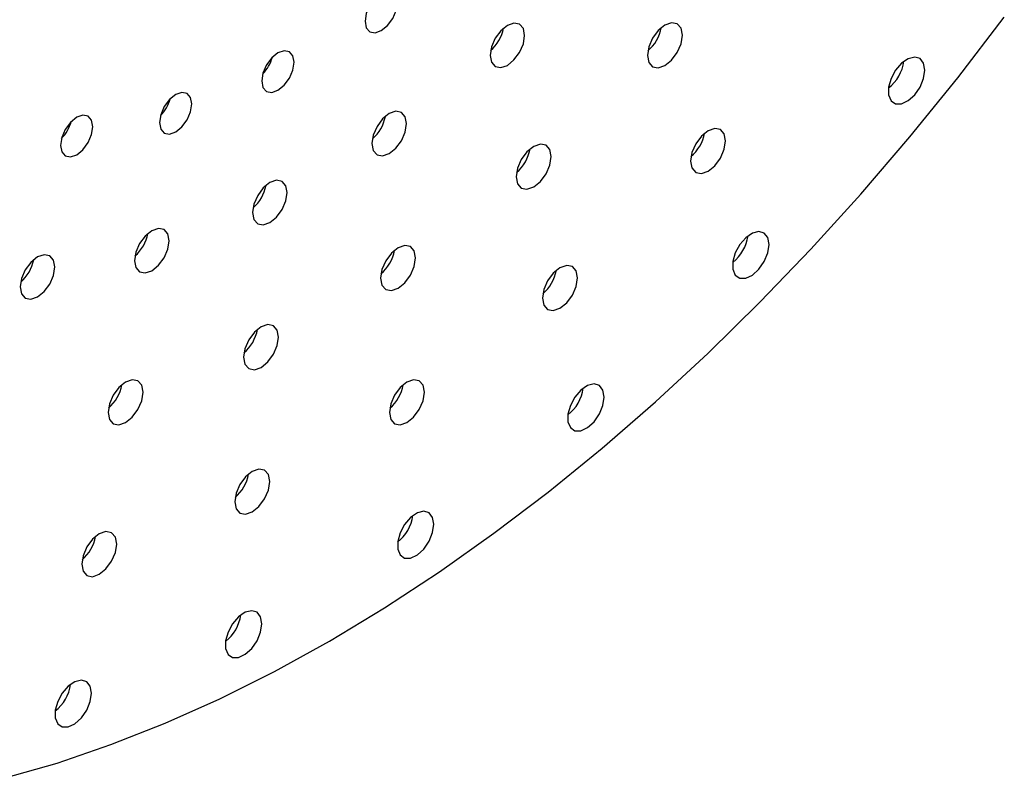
# Paper-space layout '_Isométrica' of a CAD drawing. Header units: inches. Extents: x -1.9 to 6.5, y -6.7 to 4.2.
# Tile 2 of 8: x 1.3 to 4.6, y -6.6 to -4. Entities that reach past the tile are written whole.
import ezdxf

# ---------------------------------------------------------------- set-up
doc = ezdxf.new("R2010")
doc.units = ezdxf.units.IN
doc.header["$MEASUREMENT"] = 0

psp = doc.layouts.new('_Isométrica')

# ---------------------------------------------------------------- linework, layer by layer
at = {"color": 7, "linetype": 'Continuous', "lineweight": 25, "flags": 128}
for points in [[(2.5593, -3.919), (2.5551, -3.8971), (2.5432, -3.8833), (2.5253, -3.8799), (2.5042, -3.8872), (2.4831, -3.9042), (2.4652, -3.9284), (2.4532, -3.9559), (2.4491, -3.9827), (2.4532, -4.0046), (2.4652, -4.0184), (2.4831, -4.0219), (2.5042, -4.0145), (2.5253, -3.9975), (2.5432, -3.9734), (2.5551, -3.9458), (2.5593, -3.919)], [(1.2172, -6.5623), (1.3989, -6.5103), (1.5825, -6.4477), (1.7675, -6.3747), (1.9537, -6.2915), (2.1407, -6.1981), (2.328, -6.0948), (2.5154, -5.9818), (2.7023, -5.8593), (2.8885, -5.7276), (3.0736, -5.5869), (3.2572, -5.4375), (3.4389, -5.2798), (3.6183, -5.1139), (3.7952, -4.9404), (3.9691, -4.7594), (4.1397, -4.5715), (4.3066, -4.3768), (4.4696, -4.176), (4.6283, -3.9693)], [(2.993, -4.0308), (2.9886, -4.0073), (2.9758, -3.9926), (2.9566, -3.9888), (2.934, -3.9967), (2.9115, -4.0149), (2.8923, -4.0407), (2.8795, -4.0702), (2.875, -4.0989), (2.8795, -4.1224), (2.8923, -4.1371), (2.9115, -4.1408), (2.934, -4.133), (2.9566, -4.1147), (2.9758, -4.0889), (2.9886, -4.0594), (2.993, -4.0308)], [(3.5308, -4.0301), (3.5262, -4.0063), (3.5133, -3.9914), (3.494, -3.9877), (3.4711, -3.9956), (3.4483, -4.014), (3.4289, -4.0402), (3.416, -4.07), (3.4115, -4.099), (3.416, -4.1227), (3.4289, -4.1376), (3.4483, -4.1413), (3.4711, -4.1334), (3.494, -4.115), (3.5133, -4.0889), (3.5262, -4.0591), (3.5308, -4.0301)], [(2.207, -4.1224), (2.2028, -4.1005), (2.1909, -4.0867), (2.173, -4.0833), (2.1519, -4.0906), (2.1308, -4.1076), (2.1129, -4.1317), (2.1009, -4.1593), (2.0967, -4.1861), (2.1009, -4.208), (2.1129, -4.2218), (2.1308, -4.2253), (2.1519, -4.2179), (2.173, -4.2009), (2.1909, -4.1768), (2.2028, -4.1492), (2.207, -4.1224)], [(4.3574, -4.1492), (4.3532, -4.1256), (4.3412, -4.1101), (4.3229, -4.1048), (4.3009, -4.1102), (4.2782, -4.1258), (4.2577, -4.1494), (4.2423, -4.1778), (4.234, -4.2072), (4.234, -4.2336), (4.2423, -4.2535), (4.2577, -4.2641), (4.2782, -4.264), (4.3009, -4.2533), (4.3229, -4.2334), (4.3412, -4.207), (4.3532, -4.1776), (4.3574, -4.1492)], [(1.8584, -4.2644), (1.8542, -4.2425), (1.8423, -4.2287), (1.8244, -4.2252), (1.8033, -4.2326), (1.7822, -4.2496), (1.7643, -4.2737), (1.7523, -4.3013), (1.7481, -4.3281), (1.7523, -4.35), (1.7643, -4.3638), (1.7822, -4.3673), (1.8033, -4.3599), (1.8244, -4.3429), (1.8423, -4.3188), (1.8542, -4.2912), (1.8584, -4.2644)], [(2.5905, -4.3316), (2.586, -4.3081), (2.5732, -4.2934), (2.5541, -4.2896), (2.5315, -4.2975), (2.5089, -4.3157), (2.4898, -4.3415), (2.477, -4.371), (2.4725, -4.3997), (2.477, -4.4232), (2.4898, -4.4379), (2.5089, -4.4416), (2.5315, -4.4338), (2.5541, -4.4155), (2.5732, -4.3897), (2.586, -4.3602), (2.5905, -4.3316)], [(1.521, -4.342), (1.5168, -4.32), (1.5049, -4.3063), (1.487, -4.3028), (1.4659, -4.3101), (1.4448, -4.3272), (1.4269, -4.3513), (1.415, -4.3788), (1.4108, -4.4056), (1.415, -4.4276), (1.4269, -4.4413), (1.4448, -4.4448), (1.4659, -4.4375), (1.487, -4.4205), (1.5049, -4.3963), (1.5168, -4.3688), (1.521, -4.342)], [(3.6782, -4.3901), (3.6737, -4.3663), (3.6607, -4.3514), (3.6414, -4.3477), (3.6185, -4.3556), (3.5957, -4.374), (3.5764, -4.4002), (3.5634, -4.43), (3.5589, -4.459), (3.5634, -4.4827), (3.5764, -4.4976), (3.5957, -4.5013), (3.6185, -4.4934), (3.6414, -4.475), (3.6607, -4.4489), (3.6737, -4.4191), (3.6782, -4.3901)], [(3.0834, -4.4437), (3.0789, -4.42), (3.066, -4.4051), (3.0466, -4.4013), (3.0238, -4.4093), (3.0009, -4.4277), (2.9816, -4.4538), (2.9687, -4.4836), (2.9641, -4.5126), (2.9687, -4.5364), (2.9816, -4.5512), (3.0009, -4.555), (3.0238, -4.5471), (3.0466, -4.5286), (3.066, -4.5025), (3.0789, -4.4727), (3.0834, -4.4437)], [(2.1836, -4.5665), (2.1791, -4.543), (2.1663, -4.5283), (2.1472, -4.5245), (2.1246, -4.5324), (2.102, -4.5506), (2.0829, -4.5764), (2.0701, -4.6059), (2.0656, -4.6346), (2.0701, -4.6581), (2.0829, -4.6728), (2.102, -4.6765), (2.1246, -4.6687), (2.1472, -4.6504), (2.1663, -4.6246), (2.1791, -4.5951), (2.1836, -4.5665)], [(1.781, -4.7304), (1.7765, -4.707), (1.7637, -4.6922), (1.7446, -4.6885), (1.722, -4.6964), (1.6994, -4.7146), (1.6803, -4.7404), (1.6675, -4.7699), (1.663, -4.7986), (1.6675, -4.8221), (1.6803, -4.8368), (1.6994, -4.8405), (1.722, -4.8326), (1.7446, -4.8144), (1.7637, -4.7886), (1.7765, -4.7591), (1.781, -4.7304)], [(3.8261, -4.7435), (3.8219, -4.72), (3.8099, -4.7045), (3.7916, -4.6991), (3.7696, -4.7046), (3.7469, -4.7202), (3.7264, -4.7437), (3.711, -4.7721), (3.7027, -4.8015), (3.7027, -4.8279), (3.711, -4.8478), (3.7264, -4.8584), (3.7469, -4.8584), (3.7696, -4.8477), (3.7916, -4.8277), (3.8099, -4.8013), (3.8219, -4.7719), (3.8261, -4.7435)], [(2.6213, -4.7891), (2.6167, -4.7653), (2.6038, -4.7505), (2.5844, -4.7467), (2.5616, -4.7546), (2.5388, -4.7731), (2.5194, -4.7992), (2.5065, -4.829), (2.5019, -4.858), (2.5065, -4.8817), (2.5194, -4.8966), (2.5388, -4.9004), (2.5616, -4.8924), (2.5844, -4.874), (2.6038, -4.8479), (2.6167, -4.8181), (2.6213, -4.7891)], [(1.3914, -4.82), (1.3869, -4.7965), (1.3741, -4.7818), (1.3549, -4.7781), (1.3324, -4.7859), (1.3098, -4.8042), (1.2906, -4.83), (1.2778, -4.8595), (1.2734, -4.8881), (1.2778, -4.9116), (1.2906, -4.9263), (1.3098, -4.9301), (1.3324, -4.9222), (1.3549, -4.904), (1.3741, -4.8782), (1.3869, -4.8487), (1.3914, -4.82)], [(3.1732, -4.8571), (3.1686, -4.8333), (3.1557, -4.8185), (3.1363, -4.8147), (3.1135, -4.8226), (3.0907, -4.8411), (3.0713, -4.8672), (3.0584, -4.897), (3.0538, -4.926), (3.0584, -4.9497), (3.0713, -4.9646), (3.0907, -4.9684), (3.1135, -4.9604), (3.1363, -4.942), (3.1557, -4.9159), (3.1686, -4.8861), (3.1732, -4.8571)], [(2.1541, -5.0588), (2.1496, -5.035), (2.1366, -5.0201), (2.1173, -5.0164), (2.0945, -5.0243), (2.0716, -5.0427), (2.0523, -5.0688), (2.0393, -5.0987), (2.0348, -5.1276), (2.0393, -5.1514), (2.0523, -5.1663), (2.0716, -5.17), (2.0945, -5.1621), (2.1173, -5.1437), (2.1366, -5.1176), (2.1496, -5.0878), (2.1541, -5.0588)], [(1.6919, -5.247), (1.6874, -5.2233), (1.6745, -5.2084), (1.6551, -5.2046), (1.6323, -5.2126), (1.6094, -5.231), (1.5901, -5.2571), (1.5772, -5.2869), (1.5726, -5.3159), (1.5772, -5.3397), (1.5901, -5.3545), (1.6094, -5.3583), (1.6323, -5.3504), (1.6551, -5.3319), (1.6745, -5.3058), (1.6874, -5.276), (1.6919, -5.247)], [(2.6514, -5.247), (2.6468, -5.2232), (2.6339, -5.2084), (2.6146, -5.2046), (2.5917, -5.2125), (2.5689, -5.231), (2.5495, -5.2571), (2.5366, -5.2869), (2.5321, -5.3159), (2.5366, -5.3396), (2.5495, -5.3545), (2.5689, -5.3583), (2.5917, -5.3503), (2.6146, -5.3319), (2.6339, -5.3058), (2.6468, -5.276), (2.6514, -5.247)], [(3.2642, -5.2631), (3.26, -5.2396), (3.2479, -5.2241), (3.2297, -5.2187), (3.2077, -5.2242), (3.1849, -5.2398), (3.1645, -5.2633), (3.1491, -5.2918), (3.1408, -5.3211), (3.1408, -5.3475), (3.1491, -5.3674), (3.1645, -5.378), (3.1849, -5.378), (3.2077, -5.3673), (3.2297, -5.3473), (3.2479, -5.3209), (3.26, -5.2915), (3.2642, -5.2631)], [(2.124, -5.5514), (2.1194, -5.5277), (2.1065, -5.5128), (2.0872, -5.5091), (2.0643, -5.517), (2.0415, -5.5354), (2.0221, -5.5615), (2.0092, -5.5913), (2.0047, -5.6203), (2.0092, -5.6441), (2.0221, -5.659), (2.0415, -5.6627), (2.0643, -5.6548), (2.0872, -5.6364), (2.1065, -5.6102), (2.1194, -5.5804), (2.124, -5.5514)], [(2.6836, -5.6969), (2.6794, -5.6734), (2.6674, -5.6579), (2.6492, -5.6525), (2.6272, -5.658), (2.6044, -5.6736), (2.5839, -5.6971), (2.5685, -5.7256), (2.5603, -5.7549), (2.5603, -5.7813), (2.5685, -5.8012), (2.5839, -5.8118), (2.6044, -5.8118), (2.6272, -5.8011), (2.6492, -5.7811), (2.6674, -5.7547), (2.6794, -5.7253), (2.6836, -5.6969)], [(1.6022, -5.764), (1.5977, -5.7402), (1.5847, -5.7254), (1.5654, -5.7216), (1.5425, -5.7295), (1.5197, -5.748), (1.5004, -5.7741), (1.4874, -5.8039), (1.4829, -5.8329), (1.4874, -5.8566), (1.5004, -5.8715), (1.5197, -5.8753), (1.5425, -5.8673), (1.5654, -5.8489), (1.5847, -5.8228), (1.5977, -5.793), (1.6022, -5.764)], [(2.0968, -6.0357), (2.0926, -6.0121), (2.0806, -5.9966), (2.0624, -5.9913), (2.0404, -5.9967), (2.0176, -6.0123), (1.9971, -6.0359), (1.9817, -6.0643), (1.9735, -6.0937), (1.9735, -6.1201), (1.9817, -6.14), (1.9971, -6.1506), (2.0176, -6.1505), (2.0404, -6.1398), (2.0624, -6.1199), (2.0806, -6.0934), (2.0926, -6.0641), (2.0968, -6.0357)], [(1.5163, -6.2721), (1.5121, -6.2486), (1.5001, -6.2331), (1.4818, -6.2277), (1.4598, -6.2332), (1.4371, -6.2488), (1.4166, -6.2724), (1.4012, -6.3008), (1.3929, -6.3302), (1.3929, -6.3566), (1.4012, -6.3764), (1.4166, -6.3871), (1.4371, -6.387), (1.4598, -6.3763), (1.4818, -6.3564), (1.5001, -6.3299), (1.5121, -6.3005), (1.5163, -6.2721)]]:
    psp.add_lwpolyline(points, dxfattribs=at)
at = {"color": 7, "linetype": 'Continuous', "lineweight": 25}
for centre, radius, start, end in [((2.7884, -3.9807), 0.1349, 310.8176, 349.1877), ((3.325, -3.9802), 0.1359, 310.2019, 349.8035), ((2.0088, -4.0717), 0.1286, 315.1895, 344.8159), ((4.1472, -4.0996), 0.1402, 308.073, 351.9324), ((1.6602, -4.2137), 0.1286, 315.1895, 344.8159), ((1.3228, -4.2912), 0.1286, 315.1895, 344.8159), ((2.3858, -4.2815), 0.1349, 310.8176, 349.1877), ((3.4724, -4.3402), 0.1359, 310.2019, 349.8035), ((2.8777, -4.3938), 0.1359, 310.2019, 349.8035), ((1.9789, -4.5164), 0.1349, 310.8176, 349.1877), ((1.5763, -4.6804), 0.1349, 310.8176, 349.1877), ((3.6159, -4.694), 0.1402, 308.073, 351.9324), ((2.4155, -4.7392), 0.1359, 310.2019, 349.8035), ((1.1867, -4.77), 0.1349, 310.8176, 349.1877), ((2.9674, -4.8072), 0.1359, 310.2019, 349.8035), ((1.9483, -5.0089), 0.1359, 310.2019, 349.8035), ((1.4862, -5.1971), 0.1359, 310.2019, 349.8035), ((2.4456, -5.1971), 0.1359, 310.2019, 349.8035), ((3.0539, -5.2136), 0.1402, 308.073, 351.9324), ((1.9182, -5.5015), 0.1359, 310.2019, 349.8035), ((2.4734, -5.6474), 0.1402, 308.073, 351.9324), ((1.3964, -5.7141), 0.1359, 310.2019, 349.8035), ((1.8866, -5.9861), 0.1402, 308.073, 351.9324), ((1.3061, -6.2226), 0.1402, 308.073, 351.9324)]:
    psp.add_arc(centre, radius, start, end, dxfattribs=at)

doc.saveas('drawing.dxf')
